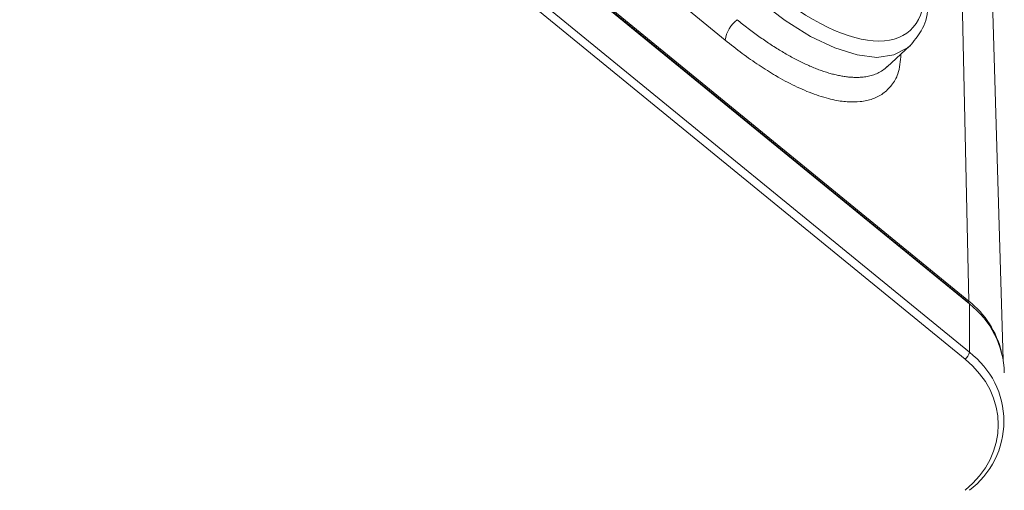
# Model space of a CAD drawing. Header units: millimetres. Extents: x 0 to 420, y 0 to 297.
# Tile 70 of 91: x 372 to 392, y 164 to 174. Entities that reach past the tile are written whole.
import ezdxf

# ---------------------------------------------------------------- set-up
doc = ezdxf.new("R2010")
doc.units = ezdxf.units.MM

msp = doc.modelspace()

# ---------------------------------------------------------------- linework, layer by layer
at = {"color": 7, "linetype": 'Continuous', "lineweight": 15}
for p, q in [((371.57826431, 184.15533799), (391.37725743, 167.98865207)), ((391.38027093, 167.95121545), (371.58127781, 184.11790136)), ((371.5906028, 184.09324853), (391.38959592, 167.92656262)), ((371.50221559, 182.93866334), (391.30120871, 166.77197742)), ((391.38959592, 166.91630922), (371.5906028, 183.08299514)), ((376.6231051, 181.3290861), (386.27511273, 173.44782795)), ((391.21366444, 175.50665051), (391.37725743, 167.98865207)), ((392.09898533, 166.75843779), (391.87233012, 174.25224184)), ((389.67156393, 172.88985275), (390.14433567, 173.32336367)), ((389.65040621, 172.87113721), (389.66665382, 172.89482114)), ((391.38959592, 167.92656262), (391.38959592, 166.91630922))]:
    msp.add_line(p, q, dxfattribs=at)
at = {"color": 8, "linetype": 'Continuous', "lineweight": 15, "flags": 128}
msp.add_lwpolyline([(390.14433567, 173.32336367), (390.09654641, 173.28278026), (389.81020599, 173.1351046), (389.45429166, 173.0855082), (389.03756996, 173.13520713), (388.57029839, 173.28298279), (388.0639883, 173.52518632), (387.53110462, 173.85586328), (386.98476556, 174.26686561)], dxfattribs=at)
at = {"color": 7, "linetype": 'Continuous', "lineweight": 15}
for centre, radius, start, end in [((386.93999078, 173.34168399), 0.67329738, 127.903616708, 170.929598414), ((390.18515588, 166.46780973), 1.93237354, 13.561757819, 51.909127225), ((391.36048016, 167.92963953), 0.02927789, 353.967452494, 47.471026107), ((390.24607935, 166.43903122), 1.87626752, 1.346297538, 52.449279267), ((391.16318787, 166.95572945), 0.22981418, 306.911147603, 350.123161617), ((390.31183397, 165.47285674), 1.8014233, 306.747065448, 53.252934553)]:
    msp.add_arc(centre, radius, start, end, dxfattribs=at)
for points, knots in [([(390.46818833, 174.54733851), (390.46818833, 173.82938436), (390.11881819, 173.42605654), (388.87515037, 173.42622158), (388.03169625, 173.82970768), (387.1522903, 174.54777853)], [0, 0, 0, 0, 0.5, 0.5, 1, 1, 1, 1]), ([(390.14394054, 173.32300673), (390.22776402, 173.42435281), (390.40642941, 173.64036672), (390.52073939, 173.94238196), (390.51420808, 174.16091492), (390.51363162, 174.18020268)], [0, 0, 0, 0, 0.4462339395, 0.9511244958, 1, 1, 1, 1])]:
    msp.add_open_spline(points, degree=3, knots=knots, dxfattribs=at)
at = {"color": 8, "linetype": 'Continuous', "lineweight": 15}
for points, knots in [([(386.52636262, 173.87294561), (386.56432251, 173.84222792), (386.64043251, 173.7806386), (386.75467001, 173.69188661), (386.8691668, 173.60567267), (386.98378923, 173.52240906), (387.09840891, 173.44216298), (387.21289199, 173.36509371), (387.32710214, 173.29133427), (387.44089994, 173.22102303), (387.55414323, 173.15429484), (387.66668718, 173.0912831), (387.77838448, 173.03211882), (387.88908553, 172.97693054), (387.99863856, 172.92584399), (388.10688988, 172.87898176), (388.21368406, 172.83646308), (388.31886413, 172.79840346), (388.42227184, 172.76491441), (388.52374783, 172.7361031), (388.62313195, 172.71207214), (388.72026339, 172.69291905), (388.81498129, 172.67873656), (388.90712384, 172.6696102), (389.00502347, 172.66524738), (389.10995405, 172.66763232), (389.22228396, 172.67995481), (389.33491346, 172.70408919), (389.44571488, 172.74250781), (389.55366088, 172.79618564), (389.61756058, 172.84569204), (389.65040605, 172.87113911)], [0, 0, 0, 0, 0.0290082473, 0.0581618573, 0.0874608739, 0.1169053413, 0.1464953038, 0.1762308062, 0.2061118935, 0.2361386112, 0.2663110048, 0.2966291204, 0.3270930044, 0.3577027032, 0.3884582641, 0.4193597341, 0.450407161, 0.4816005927, 0.5129400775, 0.5444256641, 0.5760574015, 0.607835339, 0.6397595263, 0.6718300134, 0.7040468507, 0.7455885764, 0.7902433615, 0.8380115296, 0.8888934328, 0.9428894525, 1, 1, 1, 1]), ([(386.27511273, 173.44782795), (386.39456599, 173.35281904), (386.63295076, 173.16321621), (386.98688252, 172.91565294), (387.35631843, 172.68420654), (387.74449327, 172.47626929), (388.14898182, 172.30397276), (388.51625714, 172.19605377), (388.83763868, 172.14814607), (389.11693858, 172.15135007), (389.36898078, 172.20684396), (389.59164483, 172.32115581), (389.76916416, 172.49783568), (389.92387227, 172.74733839), (389.94477681, 173.0055594), (389.95656619, 173.15118648)], [0, 0, 0, 0, 0.0640919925, 0.1279040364, 0.1920157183, 0.2685579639, 0.3497174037, 0.4353392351, 0.5062786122, 0.5772528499, 0.6542207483, 0.7312235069, 0.812811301, 0.8944325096, 1, 1, 1, 1])]:
    msp.add_open_spline(points, degree=3, knots=knots, dxfattribs=at)
at = {"color": 7, "linetype": 'Continuous', "lineweight": 15}
msp.add_open_spline([(391.30120756, 166.77198106), (392.22808182, 166.0151504), (392.22808182, 164.78624938), (391.30120756, 164.02941872)], degree=3, dxfattribs=at)

doc.saveas('drawing.dxf')
